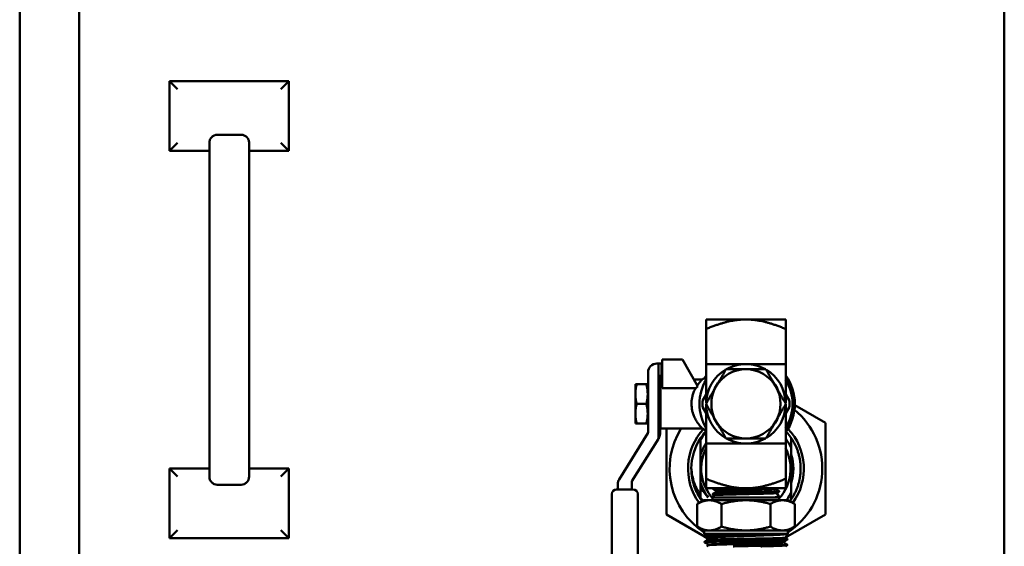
# Model space of a CAD drawing. Header units: inches. Extents: x 1 to 203, y 4 to 128.
# Tile 91 of 127: x 98 to 110, y 92 to 99. Entities that reach past the tile are written whole.
import ezdxf

# ---------------------------------------------------------------- set-up
doc = ezdxf.new("R2010")
doc.units = ezdxf.units.IN
doc.header["$LTSCALE"] = 6
doc.header["$MEASUREMENT"] = 0
doc.layers.add('Visible (ANSI)', color=7, linetype='Continuous', lineweight=50)

msp = doc.modelspace()

# ---------------------------------------------------------------- linework, layer by layer
at = {"layer": 'Visible (ANSI)'}
for p, q in [((98.57, 43.1), (98.57, 115.35)), ((97.82, 43.14), (97.82, 115.311)), ((110.206, 115.288), (110.206, 43.288)), ((99.706, 97.288), (99.706, 98.163)), ((99.706, 98.163), (101.206, 98.163)), ((99.806, 98.063), (99.706, 98.163)), ((101.106, 98.063), (101.206, 98.163)), ((101.206, 98.163), (101.206, 97.288)), ((100.306, 97.489), (100.606, 97.489)), ((99.806, 97.388), (99.706, 97.288)), ((100.206, 97.288), (100.206, 97.388)), ((100.706, 97.288), (100.706, 97.388)), ((101.106, 97.388), (101.206, 97.288)), ((100.206, 97.288), (99.706, 97.288)), ((100.206, 97.288), (100.206, 96.097)), ((101.206, 97.288), (100.706, 97.288)), ((100.706, 96.097), (100.706, 97.288)), ((100.206, 96.097), (100.206, 94.478)), ((100.706, 94.478), (100.706, 96.097)), ((106.456, 95.165), (106.956, 95.165)), ((106.456, 95.046), (106.456, 95.165)), ((106.956, 95.165), (107.456, 95.165)), ((107.456, 95.046), (107.456, 95.165)), ((106.456, 94.603), (106.456, 95.046)), ((107.456, 94.603), (107.456, 95.046)), ((106.156, 94.66), (105.901, 94.66)), ((105.901, 94.66), (105.901, 94.3)), ((106.156, 94.66), (106.351, 94.322)), ((105.835, 94.61), (105.855, 94.61)), ((105.895, 94.61), (105.855, 94.61)), ((105.855, 93.663), (105.855, 94.61)), ((105.901, 94.61), (105.895, 94.61)), ((105.895, 94.46), (105.895, 94.61)), ((100.206, 94.478), (100.206, 93.288)), ((100.706, 93.288), (100.706, 94.478)), ((105.725, 93.741), (105.725, 94.5)), ((105.875, 94.45), (105.875, 93.727)), ((105.88, 93.795), (105.88, 94.41)), ((105.88, 94.41), (105.901, 94.41)), ((105.895, 94.46), (105.885, 94.46)), ((105.901, 94.46), (105.895, 94.46)), ((106.3, 94.41), (106.405, 94.41)), ((105.582, 94.349), (105.565, 94.349)), ((105.565, 94.349), (105.565, 94.226)), ((105.582, 94.349), (105.703, 94.349)), ((105.703, 94.349), (105.72, 94.349)), ((105.72, 94.349), (105.72, 94.226)), ((105.901, 94.3), (106.323, 94.3)), ((105.565, 94.226), (105.565, 93.98)), ((105.72, 94.241), (105.725, 94.249)), ((105.721, 94.242), (105.72, 94.242)), ((105.72, 94.226), (105.72, 93.98)), ((105.877, 94.242), (105.875, 94.242)), ((105.876, 94.239), (105.88, 94.248)), ((106.456, 94.221), (106.409, 94.14)), ((107.503, 94.14), (107.456, 94.221)), ((105.582, 94.103), (105.703, 94.103)), ((106.409, 94.066), (106.456, 93.985)), ((107.456, 93.985), (107.503, 94.066)), ((107.956, 93.865), (107.571, 94.087)), ((105.565, 93.857), (105.565, 93.98)), ((105.72, 93.857), (105.72, 93.98)), ((105.72, 93.964), (105.725, 93.957)), ((105.721, 93.964), (105.72, 93.964)), ((105.877, 93.964), (105.875, 93.964)), ((105.876, 93.966), (105.88, 93.958)), ((105.582, 93.857), (105.565, 93.857)), ((105.582, 93.857), (105.703, 93.857)), ((105.703, 93.857), (105.72, 93.857)), ((105.88, 93.795), (106.405, 93.795)), ((105.956, 93.795), (105.956, 92.71)), ((107.956, 92.71), (107.956, 93.865)), ((105.36, 93.153), (105.723, 93.736)), ((105.855, 93.663), (105.522, 93.129)), ((105.858, 93.669), (105.855, 93.663)), ((106.386, 93.672), (106.386, 93.646)), ((106.386, 93.466), (106.386, 93.646)), ((107.526, 93.672), (107.526, 93.55)), ((106.456, 93.603), (106.456, 93.16)), ((107.456, 93.603), (107.456, 93.16)), ((99.706, 93.288), (100.206, 93.288)), ((99.706, 92.413), (99.706, 93.288)), ((99.806, 93.188), (99.706, 93.288)), ((100.206, 93.187), (100.206, 93.288)), ((100.706, 93.187), (100.706, 93.288)), ((100.706, 93.288), (101.206, 93.288)), ((101.106, 93.188), (101.206, 93.288)), ((101.206, 93.288), (101.206, 92.413)), ((106.456, 93.04), (106.456, 93.16)), ((107.456, 93.04), (107.456, 93.16)), ((100.306, 93.086), (100.606, 93.086)), ((105.328, 93.027), (105.535, 93.027)), ((105.343, 93.027), (105.343, 93.095)), ((105.52, 93.124), (105.52, 93.027)), ((106.386, 93.059), (106.386, 93.109)), ((106.956, 93.04), (106.456, 93.04)), ((106.541, 93.04), (106.541, 93.033)), ((106.956, 93.04), (107.456, 93.04)), ((107.324, 93.033), (107.324, 93.04)), ((105.268, 90.548), (105.268, 92.967)), ((105.595, 92.967), (105.595, 90.548)), ((106.386, 92.903), (106.386, 92.921)), ((106.552, 92.954), (106.536, 92.926)), ((106.536, 92.926), (107.376, 92.926)), ((106.536, 92.926), (106.536, 92.89)), ((106.539, 92.969), (106.538, 92.962)), ((106.552, 92.954), (106.539, 92.961)), ((106.584, 93.008), (106.573, 92.989)), ((107.323, 92.928), (107.375, 92.928)), ((107.344, 92.981), (107.37, 92.936)), ((107.37, 92.937), (107.374, 92.934)), ((107.373, 93.005), (107.373, 92.997)), ((107.375, 92.934), (107.375, 92.928)), ((107.375, 92.928), (107.376, 92.926)), ((107.376, 92.926), (107.376, 92.89)), ((107.526, 92.991), (107.526, 92.903)), ((106.425, 92.89), (106.343, 92.843)), ((106.343, 92.843), (106.343, 92.558)), ((106.496, 92.89), (106.425, 92.89)), ((106.956, 92.89), (106.496, 92.89)), ((106.649, 92.843), (106.649, 92.558)), ((107.416, 92.89), (106.956, 92.89)), ((107.263, 92.843), (107.263, 92.558)), ((107.487, 92.89), (107.416, 92.89)), ((107.487, 92.89), (107.57, 92.843)), ((107.57, 92.843), (107.57, 92.558)), ((105.956, 92.71), (106.433, 92.435)), ((107.452, 92.42), (107.956, 92.71)), ((106.425, 92.51), (106.343, 92.558)), ((107.487, 92.51), (107.57, 92.558)), ((99.806, 92.513), (99.706, 92.413)), ((101.206, 92.413), (99.706, 92.413)), ((101.106, 92.513), (101.206, 92.413)), ((106.496, 92.51), (106.425, 92.51)), ((106.431, 92.469), (106.431, 92.51)), ((106.431, 92.469), (107.481, 92.469)), ((106.445, 92.446), (106.431, 92.469)), ((106.434, 92.431), (106.433, 92.439)), ((106.434, 92.439), (106.445, 92.446)), ((106.463, 92.414), (106.434, 92.431)), ((106.438, 92.432), (106.438, 92.432)), ((106.476, 92.391), (106.463, 92.414)), ((106.496, 92.51), (106.956, 92.51)), ((107.416, 92.51), (106.956, 92.51)), ((107.48, 92.467), (107.373, 92.467)), ((107.487, 92.51), (107.416, 92.51)), ((107.452, 92.418), (107.479, 92.466)), ((107.452, 92.418), (107.477, 92.404)), ((107.478, 92.395), (107.478, 92.403)), ((107.479, 92.466), (107.479, 92.466)), ((107.479, 92.466), (107.479, 92.466)), ((107.48, 92.467), (107.481, 92.469)), ((107.48, 92.467), (107.48, 92.467)), ((107.481, 92.469), (107.481, 92.51)), ((106.436, 92.36), (106.436, 92.367)), ((106.484, 92.323), (106.484, 92.332)), ((106.538, 92.375), (106.538, 92.375)), ((107.414, 92.397), (107.414, 92.397)), ((107.429, 92.358), (107.429, 92.367)), ((107.475, 92.324), (107.476, 92.332))]:
    msp.add_line(p, q, dxfattribs=at)
for centre, radius, start, end in [((105.835, 94.5), 0.11, 90, 180), ((106.956, 94.103), 0.5, 120.4586, 179.5414), ((106.956, 94.103), 0.435, 90, 150), ((106.956, 94.103), 0.5, 90, 119.5414), ((106.956, 94.103), 0.438, 83.451, 96.549), ((106.956, 94.103), 0.5, 60.4586, 90), ((106.956, 94.103), 0.435, 30, 90), ((106.956, 94.103), 0.5, 0.4586, 59.5414), ((105.885, 94.45), 0.01, 90, 180), ((106.956, 94.103), 0.585, 148.657, 211.343), ((106.956, 94.103), 0.615, 144.3909, 148.553), ((106.956, 94.103), 0.615, 324.3909, 35.6091), ((106.956, 94.103), 0.598, 326.7795, 33.2205), ((106.956, 94.103), 0.585, 328.657, 31.343), ((106.956, 94.103), 0.435, 150, 210), ((106.956, 94.103), 0.438, 143.451, 156.549), ((106.956, 94.103), 0.438, 23.451, 36.549), ((106.956, 94.103), 0.435, 330, 30), ((106.956, 94.103), 0.548, 176.1523, 183.8477), ((106.956, 94.103), 0.548, 356.1523, 3.8477), ((106.956, 94.103), 0.5, 180.4586, 239.5414), ((106.956, 94.103), 0.5, 300.4586, 359.5414), ((106.956, 93.288), 0.96, 303.1529, 50.5093), ((106.956, 94.103), 0.438, 203.451, 216.549), ((106.956, 94.103), 0.438, 323.451, 336.549), ((106.956, 93.288), 0.96, 148.086, 236.8471), ((106.956, 93.288), 0.729, 136.9124, 216.1898), ((106.956, 94.103), 0.615, 211.447, 215.6091), ((106.956, 94.103), 0.435, 210, 270), ((106.956, 94.103), 0.435, 270, 330), ((106.956, 93.288), 0.729, 323.8102, 43.4698), ((105.715, 93.741), 0.01, 328.0711, 0), ((105.765, 93.727), 0.11, 328.0711, 0), ((106.956, 93.288), 0.687, 146.0055, 180), ((106.956, 93.288), 0.688, 137.3908, 146.0055), ((106.956, 94.103), 0.5, 240.4586, 270), ((106.956, 94.103), 0.438, 263.451, 276.549), ((106.956, 94.103), 0.5, 270, 299.5414), ((106.956, 93.288), 0.597, 146.8368, 162.6137), ((106.956, 93.288), 0.562, 152.734, 221.6975), ((106.956, 93.288), 0.562, 318.3025, 27.266), ((106.956, 93.288), 0.597, 342.6137, 17.3863), ((105.453, 93.095), 0.11, 148.0711, 180), ((105.328, 92.967), 0.06, 90, 180), ((105.53, 93.124), 0.01, 148.0711, 180), ((105.535, 92.967), 0.06, 0, 90), ((106.956, 93.288), 0.597, 197.3863, 217.4207), ((106.956, 93.288), 0.456, 325.4368, 327.1048), ((106.956, 93.288), 0.96, 242.3593, 242.3594)]:
    msp.add_arc(centre, radius, start, end, dxfattribs=at)
for major_axis, start_param, end_param in [((0, 0.139), 0.177527, 0.253366), ((0, -0.139), 6.029819, 6.105659)]:
    msp.add_ellipse((105.878, 94.103), major_axis=major_axis, ratio=0.101432, start_param=start_param, end_param=end_param, dxfattribs=at)
for points, knots in [([(100.206, 97.388), (100.206, 97.401), (100.209, 97.416), (100.219, 97.439), (100.227, 97.451), (100.244, 97.468), (100.257, 97.477), (100.279, 97.486), (100.294, 97.489), (100.306, 97.489)], [-0.3773519, -0.3773519, -0.3773519, -0.3773519, -0.2824988, -0.2824988, -0.187997, -0.187997, -0.0938595, -0.0938595, 0, 0, 0, 0]), ([(100.606, 97.489), (100.618, 97.489), (100.633, 97.486), (100.656, 97.477), (100.668, 97.468), (100.686, 97.451), (100.694, 97.439), (100.703, 97.416), (100.706, 97.401), (100.706, 97.388)], [-1.5097441, -1.5097441, -1.5097441, -1.5097441, -1.4158845, -1.4158845, -1.3217471, -1.3217471, -1.2272452, -1.2272452, -1.1323921, -1.1323921, -1.1323921, -1.1323921]), ([(106.344, 94.335), (106.352, 94.347), (106.36, 94.358), (106.375, 94.377), (106.382, 94.385), (106.389, 94.394), (106.391, 94.395), (106.396, 94.401), (106.4, 94.405), (106.404, 94.409), (106.405, 94.41), (106.405, 94.41), (106.405, 94.41), (106.405, 94.41)], [0, 0, 0, 0, 0.1556779, 0.1556779, 0.3087572, 0.3087572, 0.3523304, 0.3523304, 0.4684821, 0.4684821, 0.5759062, 0.5759062, 0.5850677, 0.5850677, 0.5850677, 0.5850677]), ([(106.271, 94.103), (106.271, 94.105), (106.271, 94.107), (106.271, 94.125), (106.272, 94.14), (106.276, 94.169), (106.279, 94.182), (106.283, 94.2), (106.284, 94.205), (106.29, 94.226), (106.296, 94.243), (106.308, 94.273), (106.315, 94.287), (106.323, 94.3)], [1.9596019, 1.9596019, 1.9596019, 1.9596019, 1.9777659, 1.9777659, 2.0990956, 2.0990956, 2.2096413, 2.2096413, 2.2512433, 2.2512433, 2.3980834, 2.3980834, 2.5485569, 2.5485569, 2.5485569, 2.5485569]), ([(105.72, 94.128), (105.721, 94.139), (105.721, 94.151), (105.722, 94.178), (105.723, 94.193), (105.725, 94.206)], [2.4160919, 2.4160919, 2.4160919, 2.4160919, 2.4993083, 2.4993083, 2.627315, 2.627315, 2.627315, 2.627315]), ([(105.725, 94.246), (105.724, 94.246), (105.724, 94.245), (105.723, 94.24), (105.722, 94.234), (105.721, 94.228)], [4.25141723, 4.25141723, 4.25141723, 4.25141723, 4.26699751, 4.26699751, 4.34762138, 4.34762138, 4.34762138, 4.34762138]), ([(105.877, 94.228), (105.876, 94.223), (105.876, 94.217), (105.875, 94.209), (105.875, 94.207), (105.875, 94.205)], [1.99489394, 1.99489394, 1.99489394, 1.99489394, 2.0607402, 2.0607402, 2.07970352, 2.07970352, 2.07970352, 2.07970352]), ([(105.88, 94.005), (105.879, 94.016), (105.878, 94.03), (105.877, 94.063), (105.876, 94.084), (105.876, 94.103), (105.876, 94.122), (105.877, 94.142), (105.878, 94.176), (105.879, 94.189), (105.88, 94.201)], [2.0945859, 2.0945859, 2.0945859, 2.0945859, 2.2061308, 2.2061308, 2.3527195, 2.3527195, 2.3527195, 2.4993083, 2.4993083, 2.6108531, 2.6108531, 2.6108531, 2.6108531]), ([(105.88, 94.245), (105.88, 94.244), (105.88, 94.244), (105.879, 94.24), (105.878, 94.234), (105.877, 94.228)], [4.26338998, 4.26338998, 4.26338998, 4.26338998, 4.26699751, 4.26699751, 4.34762138, 4.34762138, 4.34762138, 4.34762138]), ([(105.725, 94), (105.723, 94.012), (105.722, 94.028), (105.721, 94.055), (105.721, 94.066), (105.72, 94.077)], [2.078124, 2.078124, 2.078124, 2.078124, 2.2061308, 2.2061308, 2.2893471, 2.2893471, 2.2893471, 2.2893471]), ([(106.405, 93.795), (106.405, 93.795), (106.404, 93.796), (106.4, 93.8), (106.393, 93.808), (106.383, 93.819), (106.383, 93.819), (106.376, 93.827), (106.369, 93.836), (106.353, 93.857), (106.344, 93.87), (106.326, 93.899), (106.318, 93.914), (106.303, 93.946), (106.296, 93.961), (106.29, 93.982), (106.288, 93.986), (106.283, 94.005), (106.279, 94.021), (106.275, 94.045), (106.274, 94.053), (106.272, 94.075), (106.271, 94.089), (106.271, 94.103)], [0.595417, 0.595417, 0.595417, 0.595417, 0.688827, 0.688827, 0.923804, 0.923804, 0.940802, 0.940802, 1.096738, 1.096738, 1.279916, 1.279916, 1.455922, 1.455922, 1.612169, 1.612169, 1.647234, 1.647234, 1.784031, 1.784031, 1.848946, 1.848946, 1.959602, 1.959602, 1.959602, 1.959602]), ([(105.72, 93.982), (105.721, 93.974), (105.723, 93.967), (105.724, 93.961), (105.724, 93.96), (105.725, 93.959)], [2.6932431, 2.6932431, 2.6932431, 2.6932431, 2.7911848, 2.7911848, 2.8067651, 2.8067651, 2.8067651, 2.8067651]), ([(105.875, 94), (105.875, 93.998), (105.875, 93.997), (105.876, 93.981), (105.878, 93.969), (105.88, 93.961), (105.88, 93.961), (105.88, 93.961)], [2.6257514, 2.6257514, 2.6257514, 2.6257514, 2.6447147, 2.6447147, 2.7911848, 2.7911848, 2.7947924, 2.7947924, 2.7947924, 2.7947924]), ([(106.452, 93.751), (106.442, 93.738), (106.433, 93.726), (106.41, 93.691), (106.398, 93.669), (106.386, 93.646)], [-0.3153962, -0.3153962, -0.3153962, -0.3153962, -0.1951558, -0.1951558, -0.000001, -0.000001, -0.000001, -0.000001]), ([(106.269, 93.288), (106.271, 93.257), (106.275, 93.227), (106.287, 93.168), (106.295, 93.139), (106.328, 93.043), (106.359, 92.989), (106.386, 92.949)], [-0.672518, -0.672518, -0.672518, -0.672518, -0.5180537, -0.5180537, -0.3669194, -0.3669194, -0.000001, -0.000001, -0.000001, -0.000001]), ([(100.306, 93.086), (100.294, 93.086), (100.279, 93.089), (100.257, 93.099), (100.244, 93.107), (100.227, 93.125), (100.219, 93.137), (100.209, 93.16), (100.206, 93.175), (100.206, 93.187)], [-1.5097441, -1.5097441, -1.5097441, -1.5097441, -1.4158845, -1.4158845, -1.3217471, -1.3217471, -1.2272452, -1.2272452, -1.1323921, -1.1323921, -1.1323921, -1.1323921]), ([(100.706, 93.187), (100.706, 93.175), (100.703, 93.16), (100.694, 93.137), (100.686, 93.125), (100.668, 93.107), (100.656, 93.099), (100.633, 93.089), (100.618, 93.086), (100.606, 93.086)], [-0.3773519, -0.3773519, -0.3773519, -0.3773519, -0.2824988, -0.2824988, -0.187997, -0.187997, -0.0938595, -0.0938595, 0, 0, 0, 0]), ([(106.386, 93.059), (106.399, 93.035), (106.413, 93.011), (106.446, 92.966), (106.463, 92.945), (106.482, 92.925)], [-0.416212, -0.416212, -0.416212, -0.416212, -0.2116017, -0.2116017, 0, 0, 0, 0]), ([(106.541, 93.033), (106.541, 93.033), (106.541, 93.033), (106.54, 93.033), (106.541, 93.034), (106.543, 93.035), (106.546, 93.035), (106.552, 93.036), (106.558, 93.036), (106.568, 93.037), (106.572, 93.038), (106.583, 93.038), (106.59, 93.039), (106.604, 93.039), (106.611, 93.04), (106.62, 93.04)], [9.7539759, 9.7539759, 9.7539759, 9.7539759, 9.7599985, 9.7599985, 9.8957308, 9.8957308, 10.0104638, 10.0104638, 10.1611097, 10.1611097, 10.2510155, 10.2510155, 10.3607118, 10.3607118, 10.4656645, 10.4656645, 10.4656645, 10.4656645]), ([(106.679, 93.015), (106.693, 93.015), (106.707, 93.016), (106.767, 93.018), (106.82, 93.02), (106.931, 93.023), (106.99, 93.025), (107.1, 93.029), (107.152, 93.03), (107.239, 93.034), (107.273, 93.036), (107.307, 93.038), (107.315, 93.039), (107.32, 93.04)], [0.29808135, 0.29808135, 0.29808135, 0.29808135, 0.30057566, 0.30057566, 0.30764055, 0.30764055, 0.31470544, 0.31470544, 0.32177033, 0.32177033, 0.32883523, 0.32883523, 0.33253589, 0.33253589, 0.33253589, 0.33253589]), ([(106.95, 93.015), (106.982, 93.016), (107.014, 93.017), (107.1, 93.02), (107.152, 93.022), (107.239, 93.025), (107.273, 93.027), (107.314, 93.03), (107.324, 93.032), (107.324, 93.033)], [0.31073962, 0.31073962, 0.31073962, 0.31073962, 0.31470544, 0.31470544, 0.32177033, 0.32177033, 0.32883523, 0.32883523, 0.33492435, 0.33492435, 0.33492435, 0.33492435]), ([(106.539, 92.961), (106.539, 92.961), (106.539, 92.961), (106.538, 92.962), (106.539, 92.963), (106.544, 92.963), (106.545, 92.964), (106.548, 92.964), (106.549, 92.964), (106.555, 92.965), (106.559, 92.965), (106.568, 92.966), (106.573, 92.966), (106.588, 92.967), (106.6, 92.968), (106.62, 92.969), (106.626, 92.969), (106.639, 92.97), (106.648, 92.97), (106.666, 92.971), (106.675, 92.971), (106.689, 92.972), (106.693, 92.972), (106.716, 92.973), (106.735, 92.973), (106.764, 92.974), (106.773, 92.974), (106.798, 92.975), (106.815, 92.976), (106.846, 92.977), (106.861, 92.977), (106.895, 92.978), (106.915, 92.978), (106.947, 92.979), (106.958, 92.98), (106.984, 92.98), (106.999, 92.981), (107.03, 92.982), (107.046, 92.982), (107.085, 92.983), (107.107, 92.984), (107.138, 92.985), (107.147, 92.985), (107.171, 92.986), (107.186, 92.986), (107.212, 92.987), (107.224, 92.987), (107.249, 92.988), (107.263, 92.989), (107.281, 92.99), (107.286, 92.99), (107.295, 92.99), (107.299, 92.991), (107.312, 92.991), (107.32, 92.992), (107.333, 92.992), (107.339, 92.993), (107.352, 92.994), (107.358, 92.994), (107.365, 92.995), (107.367, 92.995), (107.37, 92.996), (107.372, 92.997), (107.373, 92.997), (107.373, 92.997), (107.373, 92.997)], [3.099362, 3.099362, 3.099362, 3.099362, 3.122692, 3.122692, 3.301944, 3.301944, 3.356744, 3.356744, 3.412598, 3.412598, 3.527293, 3.527293, 3.611703, 3.611703, 3.801511, 3.801511, 3.871956, 3.871956, 3.969356, 3.969356, 4.066309, 4.066309, 4.109017, 4.109017, 4.282783, 4.282783, 4.361494, 4.361494, 4.498017, 4.498017, 4.610888, 4.610888, 4.764902, 4.764902, 4.851965, 4.851965, 4.962079, 4.962079, 5.092046, 5.092046, 5.269182, 5.269182, 5.345902, 5.345902, 5.480004, 5.480004, 5.593989, 5.593989, 5.741686, 5.741686, 5.806577, 5.806577, 5.860691, 5.860691, 5.977962, 5.977962, 6.087935, 6.087935, 6.243099, 6.243099, 6.327309, 6.327309, 6.435556, 6.435556, 6.482148, 6.482148, 6.482148, 6.482148]), ([(107.372, 93.006), (107.373, 93.005), (107.373, 93.005), (107.37, 93.004), (107.368, 93.003), (107.365, 93.003), (107.364, 93.003), (107.36, 93.002), (107.357, 93.002), (107.349, 93.001), (107.345, 93.001), (107.337, 93), (107.333, 93), (107.318, 92.999), (107.305, 92.999), (107.281, 92.997), (107.27, 92.997), (107.249, 92.996), (107.238, 92.996), (107.22, 92.995), (107.213, 92.995), (107.186, 92.994), (107.166, 92.993), (107.13, 92.992), (107.115, 92.992), (107.085, 92.991), (107.071, 92.99), (107.048, 92.99), (107.038, 92.99), (107.006, 92.989), (106.983, 92.988), (106.942, 92.987), (106.924, 92.986), (106.893, 92.986), (106.88, 92.985), (106.858, 92.985), (106.849, 92.984), (106.818, 92.983), (106.795, 92.983), (106.76, 92.982), (106.747, 92.981), (106.72, 92.98), (106.706, 92.98), (106.684, 92.979), (106.676, 92.979), (106.653, 92.978), (106.638, 92.977), (106.616, 92.976), (106.607, 92.976), (106.591, 92.975), (106.583, 92.975), (106.572, 92.974), (106.568, 92.974), (106.557, 92.973), (106.55, 92.972), (106.543, 92.971), (106.541, 92.971), (106.539, 92.97), (106.539, 92.97), (106.539, 92.969)], [34.321621, 34.321621, 34.321621, 34.321621, 34.458782, 34.458782, 34.559255, 34.559255, 34.600608, 34.600608, 34.69763, 34.69763, 34.791459, 34.791459, 34.86109, 34.86109, 35.046089, 35.046089, 35.173668, 35.173668, 35.283979, 35.283979, 35.357028, 35.357028, 35.535256, 35.535256, 35.664821, 35.664821, 35.775591, 35.775591, 35.848939, 35.848939, 36.026662, 36.026662, 36.16172, 36.16172, 36.2649, 36.2649, 36.33185, 36.33185, 36.514206, 36.514206, 36.628153, 36.628153, 36.761138, 36.761138, 36.842737, 36.842737, 37.006639, 37.006639, 37.121669, 37.121669, 37.251484, 37.251484, 37.325571, 37.325571, 37.502099, 37.502099, 37.63, 37.63, 37.701007, 37.701007, 37.701007, 37.701007]), ([(107.344, 92.981), (107.344, 92.98), (107.343, 92.98), (107.335, 92.979), (107.32, 92.978), (107.274, 92.975), (107.243, 92.974), (107.184, 92.973), (107.162, 92.972), (107.117, 92.971), (107.094, 92.97), (107.044, 92.969), (107.017, 92.969), (106.942, 92.967), (106.893, 92.966), (106.821, 92.964), (106.797, 92.964), (106.752, 92.963), (106.73, 92.962), (106.688, 92.961), (106.669, 92.96), (106.618, 92.959), (106.592, 92.958), (106.561, 92.956), (106.553, 92.955), (106.552, 92.954)], [-6.234812, -6.234812, -6.234812, -6.234812, -6.148576, -6.148576, -5.785076, -5.785076, -5.408052, -5.408052, -5.204765, -5.204765, -5.013506, -5.013506, -4.808635, -4.808635, -4.436173, -4.436173, -4.241416, -4.241416, -4.047489, -4.047489, -3.841769, -3.841769, -3.459044, -3.459044, -3.118327, -3.118327, -3.118327, -3.118327]), ([(106.574, 92.99), (106.575, 92.991), (106.579, 92.992), (106.592, 92.994), (106.601, 92.995), (106.623, 92.997), (106.636, 92.999), (106.666, 93.001), (106.682, 93.002), (106.734, 93.005), (106.774, 93.007), (106.838, 93.01), (106.859, 93.011), (106.903, 93.013), (106.926, 93.014), (106.95, 93.015)], [-1.446602, -1.446602, -1.446602, -1.446602, -1.25602, -1.25602, -1.069252, -1.069252, -0.874524, -0.874524, -0.695221, -0.695221, -0.344023, -0.344023, -0.177671, -0.177671, 0, 0, 0, 0]), ([(106.679, 93.015), (106.657, 93.014), (106.637, 93.013), (106.608, 93.011), (106.597, 93.011), (106.586, 93.009), (106.584, 93.009), (106.584, 93.008)], [-9.9946397, -9.9946397, -9.9946397, -9.9946397, -9.7370975, -9.7370975, -9.4899566, -9.4899566, -9.3178181, -9.3178181, -9.3178181, -9.3178181]), ([(106.95, 93.015), (106.923, 93.015), (106.897, 93.015), (106.847, 93.015), (106.824, 93.015), (106.777, 93.015), (106.755, 93.015), (106.714, 93.015), (106.696, 93.015), (106.679, 93.015)], [-0.7745253, -0.7745253, -0.7745253, -0.7745253, -0.5742705, -0.5742705, -0.3871778, -0.3871778, -0.1885304, -0.1885304, 0, 0, 0, 0]), ([(107.323, 92.928), (107.341, 92.93), (107.355, 92.931), (107.368, 92.934), (107.371, 92.935), (107.37, 92.936)], [-6.6398641, -6.6398641, -6.6398641, -6.6398641, -6.1917414, -6.1917414, -5.856082, -5.856082, -5.856082, -5.856082]), ([(107.374, 92.934), (107.375, 92.934), (107.375, 92.934), (107.375, 92.933), (107.374, 92.933), (107.37, 92.932), (107.369, 92.932), (107.363, 92.931), (107.357, 92.93), (107.345, 92.929), (107.342, 92.929), (107.334, 92.929), (107.329, 92.928), (107.323, 92.928)], [40.9904795, 40.9904795, 40.9904795, 40.9904795, 41.03835, 41.03835, 41.1840596, 41.1840596, 41.233618, 41.233618, 41.4228182, 41.4228182, 41.4846259, 41.4846259, 41.576107, 41.576107, 41.576107, 41.576107]), ([(107.526, 92.991), (107.51, 92.958), (107.491, 92.926), (107.468, 92.894), (107.467, 92.892), (107.465, 92.89)], [-3.5000985, -3.5000985, -3.5000985, -3.5000985, -3.2221588, -3.2221588, -3.2036063, -3.2036063, -3.2036063, -3.2036063]), ([(107.373, 92.467), (107.364, 92.467), (107.355, 92.466), (107.345, 92.466), (107.335, 92.466), (107.325, 92.466), (107.314, 92.465), (107.293, 92.465), (107.27, 92.464), (107.246, 92.463), (107.234, 92.463), (107.221, 92.463), (107.209, 92.462), (107.196, 92.462), (107.182, 92.462), (107.169, 92.461), (107.142, 92.461), (107.115, 92.46), (107.087, 92.46), (107.072, 92.459), (107.058, 92.459), (107.044, 92.459), (107.029, 92.458), (107.015, 92.458), (107, 92.458), (106.971, 92.457), (106.942, 92.456), (106.913, 92.456), (106.898, 92.455), (106.884, 92.455), (106.869, 92.455), (106.855, 92.454), (106.841, 92.454), (106.826, 92.454), (106.798, 92.453), (106.77, 92.453), (106.744, 92.452), (106.717, 92.451), (106.692, 92.451), (106.667, 92.45), (106.643, 92.449), (106.62, 92.449), (106.599, 92.448), (106.577, 92.447), (106.558, 92.447), (106.54, 92.446), (106.522, 92.446), (106.506, 92.445), (106.493, 92.444), (106.48, 92.444), (106.468, 92.443), (106.459, 92.442), (106.45, 92.442), (106.443, 92.441), (106.439, 92.44), (106.437, 92.44), (106.435, 92.44), (106.434, 92.44), (106.434, 92.439), (106.433, 92.439), (106.433, 92.439)], [0, 0, 0, 0, 0.00195313, 0.00195313, 0.00195313, 0.00390625, 0.00390625, 0.00390625, 0.0078125, 0.0078125, 0.0078125, 0.00976563, 0.00976563, 0.00976563, 0.01171875, 0.01171875, 0.01171875, 0.015625, 0.015625, 0.015625, 0.01757813, 0.01757813, 0.01757813, 0.01953125, 0.01953125, 0.01953125, 0.0234375, 0.0234375, 0.0234375, 0.02539063, 0.02539063, 0.02539063, 0.02734375, 0.02734375, 0.02734375, 0.03125, 0.03125, 0.03125, 0.03515625, 0.03515625, 0.03515625, 0.0390625, 0.0390625, 0.0390625, 0.04296875, 0.04296875, 0.04296875, 0.046875, 0.046875, 0.046875, 0.05078125, 0.05078125, 0.05078125, 0.0546875, 0.0546875, 0.0546875, 0.05664063, 0.05664063, 0.05664063, 0.05812558, 0.05812558, 0.05812558, 0.05812558]), ([(106.434, 92.431), (106.434, 92.431), (106.434, 92.431), (106.434, 92.431), (106.433, 92.431), (106.434, 92.432), (106.435, 92.432), (106.436, 92.432), (106.438, 92.433), (106.44, 92.433), (106.444, 92.433), (106.451, 92.434), (106.461, 92.435), (106.465, 92.435), (106.471, 92.435), (106.476, 92.436), (106.482, 92.436), (106.489, 92.436), (106.495, 92.437), (106.509, 92.437), (106.525, 92.438), (106.543, 92.439), (106.552, 92.439), (106.562, 92.439), (106.571, 92.44), (106.581, 92.44), (106.592, 92.44), (106.602, 92.44), (106.613, 92.441), (106.624, 92.441), (106.636, 92.441), (106.647, 92.442), (106.659, 92.442), (106.672, 92.442), (106.696, 92.443), (106.722, 92.444), (106.749, 92.444), (106.762, 92.445), (106.776, 92.445), (106.79, 92.445), (106.803, 92.446), (106.817, 92.446), (106.832, 92.446), (106.86, 92.447), (106.889, 92.447), (106.918, 92.448), (106.947, 92.449), (106.976, 92.449), (107.006, 92.45), (107.035, 92.451), (107.064, 92.451), (107.092, 92.452), (107.12, 92.453), (107.147, 92.453), (107.174, 92.454), (107.201, 92.454), (107.226, 92.455), (107.25, 92.456), (107.274, 92.456), (107.297, 92.457), (107.318, 92.458), (107.34, 92.458), (107.359, 92.459), (107.376, 92.46), (107.394, 92.46), (107.409, 92.461), (107.422, 92.461), (107.436, 92.462), (107.447, 92.463), (107.456, 92.463), (107.464, 92.464), (107.471, 92.465), (107.475, 92.465), (107.478, 92.466), (107.48, 92.466), (107.48, 92.467)], [0.92520885, 0.92520885, 0.92520885, 0.92520885, 0.92578125, 0.92578125, 0.92578125, 0.92773438, 0.92773438, 0.92773438, 0.9296875, 0.9296875, 0.9296875, 0.93359375, 0.93359375, 0.93359375, 0.93554688, 0.93554688, 0.93554688, 0.9375, 0.9375, 0.9375, 0.94140625, 0.94140625, 0.94140625, 0.94335938, 0.94335938, 0.94335938, 0.9453125, 0.9453125, 0.9453125, 0.94726563, 0.94726563, 0.94726563, 0.94921875, 0.94921875, 0.94921875, 0.953125, 0.953125, 0.953125, 0.95507813, 0.95507813, 0.95507813, 0.95703125, 0.95703125, 0.95703125, 0.9609375, 0.9609375, 0.9609375, 0.96484375, 0.96484375, 0.96484375, 0.96875, 0.96875, 0.96875, 0.97265625, 0.97265625, 0.97265625, 0.9765625, 0.9765625, 0.9765625, 0.98046875, 0.98046875, 0.98046875, 0.984375, 0.984375, 0.984375, 0.98828125, 0.98828125, 0.98828125, 0.9921875, 0.9921875, 0.9921875, 0.99609375, 0.99609375, 0.99609375, 0.99929041, 0.99929041, 0.99929041, 0.99929041]), ([(107.477, 92.404), (107.478, 92.403), (107.478, 92.403), (107.477, 92.402), (107.476, 92.402), (107.474, 92.402), (107.472, 92.401), (107.47, 92.401), (107.467, 92.401), (107.463, 92.4), (107.457, 92.4), (107.447, 92.399), (107.436, 92.399), (107.43, 92.398), (107.424, 92.398), (107.417, 92.398), (107.41, 92.397), (107.403, 92.397), (107.395, 92.397), (107.379, 92.396), (107.361, 92.395), (107.342, 92.395), (107.332, 92.394), (107.322, 92.394), (107.311, 92.394), (107.3, 92.393), (107.289, 92.393), (107.278, 92.393), (107.254, 92.392), (107.23, 92.392), (107.204, 92.391), (107.192, 92.391), (107.179, 92.39), (107.165, 92.39), (107.152, 92.39), (107.138, 92.389), (107.124, 92.389), (107.096, 92.388), (107.068, 92.388), (107.039, 92.387), (107.025, 92.387), (107.011, 92.386), (106.996, 92.386), (106.981, 92.386), (106.967, 92.385), (106.952, 92.385), (106.923, 92.385), (106.894, 92.384), (106.865, 92.383), (106.851, 92.383), (106.836, 92.383), (106.822, 92.382), (106.808, 92.382), (106.794, 92.382), (106.78, 92.381), (106.753, 92.381), (106.726, 92.38), (106.701, 92.379), (106.688, 92.379), (106.676, 92.379), (106.664, 92.378), (106.652, 92.378), (106.64, 92.378), (106.628, 92.377), (106.606, 92.377), (106.585, 92.376), (106.565, 92.376), (106.556, 92.375), (106.547, 92.375), (106.538, 92.375), (106.529, 92.374), (106.521, 92.374), (106.513, 92.374), (106.498, 92.373), (106.485, 92.372), (106.474, 92.372), (106.468, 92.371), (106.463, 92.371), (106.459, 92.371), (106.455, 92.37), (106.451, 92.37), (106.448, 92.37), (106.441, 92.369), (106.438, 92.369), (106.436, 92.368), (106.436, 92.368), (106.436, 92.368), (106.436, 92.367)], [0.13039277, 0.13039277, 0.13039277, 0.13039277, 0.1328125, 0.1328125, 0.1328125, 0.13476563, 0.13476563, 0.13476563, 0.13671875, 0.13671875, 0.13671875, 0.140625, 0.140625, 0.140625, 0.14257813, 0.14257813, 0.14257813, 0.14453125, 0.14453125, 0.14453125, 0.1484375, 0.1484375, 0.1484375, 0.15039063, 0.15039063, 0.15039063, 0.15234375, 0.15234375, 0.15234375, 0.15625, 0.15625, 0.15625, 0.15820313, 0.15820313, 0.15820313, 0.16015625, 0.16015625, 0.16015625, 0.1640625, 0.1640625, 0.1640625, 0.16601563, 0.16601563, 0.16601563, 0.16796875, 0.16796875, 0.16796875, 0.171875, 0.171875, 0.171875, 0.17382813, 0.17382813, 0.17382813, 0.17578125, 0.17578125, 0.17578125, 0.1796875, 0.1796875, 0.1796875, 0.18164063, 0.18164063, 0.18164063, 0.18359375, 0.18359375, 0.18359375, 0.1875, 0.1875, 0.1875, 0.18945313, 0.18945313, 0.18945313, 0.19140625, 0.19140625, 0.19140625, 0.1953125, 0.1953125, 0.1953125, 0.19726563, 0.19726563, 0.19726563, 0.19921875, 0.19921875, 0.19921875, 0.203125, 0.203125, 0.203125, 0.20427206, 0.20427206, 0.20427206, 0.20427206]), ([(107.373, 92.467), (107.356, 92.467), (107.336, 92.466), (107.292, 92.465), (107.266, 92.465), (107.189, 92.463), (107.133, 92.462), (107.042, 92.461), (107.008, 92.46), (106.912, 92.458), (106.851, 92.457), (106.759, 92.456), (106.726, 92.455), (106.643, 92.453), (106.597, 92.453), (106.518, 92.45), (106.487, 92.449), (106.457, 92.448), (106.451, 92.447), (106.446, 92.446), (106.446, 92.446), (106.445, 92.446)], [-12.676202, -12.676202, -12.676202, -12.676202, -12.457135, -12.457135, -12.211542, -12.211542, -11.757666, -11.757666, -11.494521, -11.494521, -11.024634, -11.024634, -10.750649, -10.750649, -10.288064, -10.288064, -9.788025, -9.788025, -9.529665, -9.529665, -9.439152, -9.439152, -9.439152, -9.439152]), ([(106.463, 92.414), (106.463, 92.414), (106.463, 92.415), (106.464, 92.416), (106.468, 92.417), (106.49, 92.42), (106.517, 92.422), (106.573, 92.426), (106.594, 92.427), (106.667, 92.43), (106.725, 92.432), (106.847, 92.437), (106.913, 92.439), (107.013, 92.442), (107.045, 92.443), (107.147, 92.447), (107.209, 92.449), (107.288, 92.452), (107.312, 92.453), (107.359, 92.455), (107.38, 92.456), (107.424, 92.459), (107.444, 92.461), (107.47, 92.463), (107.477, 92.465), (107.479, 92.466)], [-3.618539, -3.618539, -3.618539, -3.618539, -3.570892, -3.570892, -3.388448, -3.388448, -3.004776, -3.004776, -2.823375, -2.823375, -2.410947, -2.410947, -1.965518, -1.965518, -1.753396, -1.753396, -1.27225, -1.27225, -1.025608, -1.025608, -0.763998, -0.763998, -0.398249, -0.398249, -0.089487, -0.089487, -0.089487, -0.089487]), ([(107.452, 92.418), (107.451, 92.418), (107.449, 92.417), (107.434, 92.416), (107.413, 92.415), (107.351, 92.413), (107.307, 92.411), (107.202, 92.409), (107.143, 92.408), (107.05, 92.406), (107.02, 92.406), (106.925, 92.404), (106.86, 92.403), (106.77, 92.401), (106.742, 92.401), (106.688, 92.4), (106.663, 92.399), (106.617, 92.398), (106.597, 92.397), (106.539, 92.396), (106.51, 92.394), (106.485, 92.393), (106.48, 92.392), (106.477, 92.392), (106.477, 92.391), (106.477, 92.391)], [-5.366935, -5.366935, -5.366935, -5.366935, -5.156931, -5.156931, -4.713347, -4.713347, -4.217089, -4.217089, -3.720595, -3.720595, -3.486554, -3.486554, -2.991879, -2.991879, -2.756014, -2.756014, -2.517747, -2.517747, -2.289237, -2.289237, -1.798001, -1.798001, -1.567523, -1.567523, -1.512254, -1.512254, -1.512254, -1.512254]), ([(106.436, 92.359), (106.436, 92.359), (106.436, 92.359), (106.436, 92.359), (106.436, 92.36), (106.436, 92.36), (106.437, 92.36), (106.438, 92.361), (106.442, 92.362), (106.449, 92.362), (106.452, 92.363), (106.456, 92.363), (106.46, 92.363), (106.465, 92.363), (106.47, 92.364), (106.475, 92.364), (106.486, 92.365), (106.5, 92.365), (106.515, 92.366), (106.523, 92.366), (106.531, 92.367), (106.54, 92.367), (106.549, 92.367), (106.558, 92.368), (106.568, 92.368), (106.587, 92.369), (106.608, 92.369), (106.631, 92.37), (106.643, 92.37), (106.655, 92.37), (106.667, 92.371), (106.679, 92.371), (106.692, 92.371), (106.704, 92.372), (106.73, 92.372), (106.756, 92.373), (106.784, 92.374), (106.798, 92.374), (106.812, 92.374), (106.826, 92.375), (106.84, 92.375), (106.855, 92.375), (106.869, 92.376), (106.898, 92.376), (106.926, 92.377), (106.956, 92.377), (106.97, 92.378), (106.985, 92.378), (107, 92.378), (107.014, 92.379), (107.029, 92.379), (107.043, 92.379), (107.072, 92.38), (107.1, 92.381), (107.128, 92.381), (107.142, 92.382), (107.155, 92.382), (107.169, 92.382), (107.182, 92.383), (107.195, 92.383), (107.208, 92.383), (107.233, 92.384), (107.258, 92.385), (107.281, 92.385), (107.292, 92.385), (107.303, 92.386), (107.314, 92.386), (107.324, 92.386), (107.335, 92.387), (107.344, 92.387), (107.364, 92.388), (107.381, 92.388), (107.397, 92.389), (107.405, 92.389), (107.412, 92.39), (107.419, 92.39), (107.426, 92.39), (107.432, 92.391), (107.437, 92.391), (107.449, 92.391), (107.458, 92.392), (107.464, 92.393), (107.467, 92.393), (107.47, 92.393), (107.472, 92.394), (107.474, 92.394), (107.476, 92.394), (107.477, 92.395), (107.477, 92.395), (107.478, 92.395), (107.478, 92.395)], [0.77906848, 0.77906848, 0.77906848, 0.77906848, 0.77929687, 0.77929687, 0.77929687, 0.78125, 0.78125, 0.78125, 0.78515625, 0.78515625, 0.78515625, 0.78710937, 0.78710937, 0.78710937, 0.7890625, 0.7890625, 0.7890625, 0.79296875, 0.79296875, 0.79296875, 0.79492187, 0.79492187, 0.79492187, 0.796875, 0.796875, 0.796875, 0.80078125, 0.80078125, 0.80078125, 0.80273437, 0.80273437, 0.80273437, 0.8046875, 0.8046875, 0.8046875, 0.80859375, 0.80859375, 0.80859375, 0.81054687, 0.81054687, 0.81054687, 0.8125, 0.8125, 0.8125, 0.81640625, 0.81640625, 0.81640625, 0.81835937, 0.81835937, 0.81835937, 0.8203125, 0.8203125, 0.8203125, 0.82421875, 0.82421875, 0.82421875, 0.82617187, 0.82617187, 0.82617187, 0.828125, 0.828125, 0.828125, 0.83203125, 0.83203125, 0.83203125, 0.83398437, 0.83398437, 0.83398437, 0.8359375, 0.8359375, 0.8359375, 0.83984375, 0.83984375, 0.83984375, 0.84179687, 0.84179687, 0.84179687, 0.84375, 0.84375, 0.84375, 0.84765625, 0.84765625, 0.84765625, 0.84960937, 0.84960937, 0.84960937, 0.8515625, 0.8515625, 0.8515625, 0.85291997, 0.85291997, 0.85291997, 0.85291997]), ([(107.429, 92.367), (107.427, 92.366), (107.423, 92.365), (107.398, 92.363), (107.36, 92.361), (107.255, 92.357), (107.187, 92.355), (107.039, 92.351), (106.959, 92.35), (106.804, 92.346), (106.729, 92.344), (106.605, 92.34), (106.556, 92.338), (106.498, 92.335), (106.484, 92.333), (106.484, 92.332)], [0.3144921, 0.3144921, 0.3144921, 0.3144921, 0.31726457, 0.31726457, 0.3243764, 0.3243764, 0.33148823, 0.33148823, 0.33860006, 0.33860006, 0.34571188, 0.34571188, 0.35282371, 0.35282371, 0.35874713, 0.35874713, 0.35874713, 0.35874713]), ([(107.429, 92.358), (107.429, 92.358), (107.425, 92.357), (107.398, 92.354), (107.36, 92.352), (107.255, 92.348), (107.187, 92.346), (107.039, 92.343), (106.959, 92.341), (106.804, 92.337), (106.729, 92.335), (106.605, 92.331), (106.556, 92.329), (106.5, 92.326), (106.487, 92.325), (106.485, 92.323)], [0.31389255, 0.31389255, 0.31389255, 0.31389255, 0.31726457, 0.31726457, 0.3243764, 0.3243764, 0.33148823, 0.33148823, 0.33860006, 0.33860006, 0.34571188, 0.34571188, 0.35282371, 0.35282371, 0.35815212, 0.35815212, 0.35815212, 0.35815212]), ([(107.475, 92.332), (107.476, 92.332), (107.476, 92.332), (107.476, 92.332), (107.475, 92.331), (107.472, 92.33), (107.467, 92.33), (107.462, 92.329), (107.454, 92.328), (107.444, 92.328), (107.434, 92.327), (107.422, 92.326), (107.408, 92.326), (107.393, 92.325), (107.377, 92.325), (107.358, 92.324), (107.34, 92.323), (107.319, 92.323), (107.297, 92.322), (107.275, 92.321), (107.252, 92.321), (107.227, 92.32), (107.201, 92.319), (107.175, 92.319), (107.148, 92.318), (107.121, 92.318), (107.093, 92.317), (107.065, 92.316), (107.036, 92.316), (107.007, 92.315), (106.978, 92.314), (106.949, 92.314), (106.92, 92.313), (106.89, 92.312), (106.861, 92.312), (106.833, 92.311), (106.805, 92.31), (106.802, 92.31), (106.8, 92.31), (106.797, 92.31)], [0.27621174, 0.27621174, 0.27621174, 0.27621174, 0.27734375, 0.27734375, 0.27734375, 0.28125, 0.28125, 0.28125, 0.28515625, 0.28515625, 0.28515625, 0.2890625, 0.2890625, 0.2890625, 0.29296875, 0.29296875, 0.29296875, 0.296875, 0.296875, 0.296875, 0.30078125, 0.30078125, 0.30078125, 0.3046875, 0.3046875, 0.3046875, 0.30859375, 0.30859375, 0.30859375, 0.3125, 0.3125, 0.3125, 0.31640625, 0.31640625, 0.31640625, 0.3203125, 0.3203125, 0.3203125, 0.32066652, 0.32066652, 0.32066652, 0.32066652]), ([(107.142, 92.31), (107.145, 92.31), (107.148, 92.31), (107.151, 92.31), (107.178, 92.311), (107.204, 92.312), (107.229, 92.312), (107.241, 92.313), (107.253, 92.313), (107.265, 92.313), (107.277, 92.314), (107.288, 92.314), (107.299, 92.314), (107.321, 92.315), (107.341, 92.316), (107.36, 92.316), (107.369, 92.317), (107.378, 92.317), (107.386, 92.317), (107.394, 92.317), (107.402, 92.318), (107.409, 92.318), (107.423, 92.319), (107.435, 92.319), (107.445, 92.32), (107.45, 92.32), (107.454, 92.321), (107.458, 92.321), (107.462, 92.321), (107.465, 92.322), (107.467, 92.322), (107.473, 92.323), (107.475, 92.323), (107.475, 92.324), (107.475, 92.324), (107.475, 92.324), (107.475, 92.324)], [0.67926531, 0.67926531, 0.67926531, 0.67926531, 0.6796875, 0.6796875, 0.6796875, 0.68359375, 0.68359375, 0.68359375, 0.68554687, 0.68554687, 0.68554687, 0.6875, 0.6875, 0.6875, 0.69140625, 0.69140625, 0.69140625, 0.69335937, 0.69335937, 0.69335937, 0.6953125, 0.6953125, 0.6953125, 0.69921875, 0.69921875, 0.69921875, 0.70117187, 0.70117187, 0.70117187, 0.703125, 0.703125, 0.703125, 0.70703125, 0.70703125, 0.70703125, 0.70714714, 0.70714714, 0.70714714, 0.70714714])]:
    msp.add_open_spline(points, degree=3, knots=knots, dxfattribs=at)
for points, weights in [([(106.456, 95.046), (106.749, 95.165), (106.956, 95.165)], [1.6920371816, 2.04246955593, 2.04246955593]), ([(106.956, 95.165), (107.163, 95.165), (107.456, 95.046)], [2.04246955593, 2.04246955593, 1.6920371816]), ([(106.456, 94.107), (106.456, 94.312), (106.456, 94.603)], [4.74872392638, 4.74098096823, 3.93403385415]), ([(106.456, 94.603), (106.749, 94.603), (106.956, 94.603)], [1.6920371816, 2.04246955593, 2.04246955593]), ([(106.579, 94.32), (106.638, 94.421), (106.705, 94.538)], [1.72435530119, 1.72435530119, 1.60055216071]), ([(106.956, 94.538), (106.84, 94.538), (106.705, 94.538)], [1.72435530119, 1.72435530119, 1.60055216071]), ([(106.956, 94.603), (107.163, 94.603), (107.456, 94.603)], [2.04246955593, 2.04246955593, 1.6920371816]), ([(107.207, 94.538), (107.073, 94.538), (106.956, 94.538)], [1.60055216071, 1.72435530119, 1.72435530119]), ([(107.207, 94.538), (107.275, 94.421), (107.333, 94.32)], [1.60055216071, 1.72435530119, 1.72435530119]), ([(107.456, 94.107), (107.456, 94.312), (107.456, 94.603)], [4.74872392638, 4.74098096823, 3.93403385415]), ([(105.582, 94.349), (105.565, 94.283), (105.565, 94.226)], [1.71768453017, 1.85054789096, 1.85054789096]), ([(105.72, 94.226), (105.72, 94.283), (105.703, 94.349)], [1.85054789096, 1.85054789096, 1.71768453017]), ([(106.454, 94.103), (106.521, 94.219), (106.579, 94.32)], [1.60055216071, 1.72435530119, 1.72435530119]), ([(107.333, 94.32), (107.391, 94.219), (107.458, 94.103)], [1.72435530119, 1.72435530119, 1.60055216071]), ([(105.565, 94.226), (105.565, 94.169), (105.582, 94.103)], [1.85054789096, 1.85054789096, 1.71768453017]), ([(105.703, 94.103), (105.72, 94.169), (105.72, 94.226)], [1.71768453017, 1.85054789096, 1.85054789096]), ([(105.582, 94.103), (105.565, 94.037), (105.565, 93.98)], [1.71768453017, 1.85054789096, 1.85054789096]), ([(105.72, 93.98), (105.72, 94.037), (105.703, 94.103)], [1.85054789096, 1.85054789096, 1.71768453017]), ([(106.579, 93.885), (106.521, 93.986), (106.454, 94.103)], [1.72435530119, 1.72435530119, 1.60055216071]), ([(106.456, 93.603), (106.456, 93.893), (106.456, 94.099)], [3.93403385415, 4.74098096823, 4.74872392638]), ([(107.458, 94.103), (107.391, 93.986), (107.333, 93.885)], [1.60055216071, 1.72435530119, 1.72435530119]), ([(107.456, 93.603), (107.456, 93.893), (107.456, 94.099)], [3.93403385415, 4.74098096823, 4.74872392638]), ([(105.565, 93.98), (105.565, 93.923), (105.582, 93.857)], [1.85054789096, 1.85054789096, 1.71768453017]), ([(105.703, 93.857), (105.72, 93.923), (105.72, 93.98)], [1.71768453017, 1.85054789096, 1.85054789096]), ([(106.705, 93.668), (106.638, 93.784), (106.579, 93.885)], [1.60055216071, 1.72435530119, 1.72435530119]), ([(107.333, 93.885), (107.275, 93.784), (107.207, 93.668)], [1.72435530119, 1.72435530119, 1.60055216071]), ([(106.956, 93.668), (106.84, 93.668), (106.705, 93.668)], [1.72435530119, 1.72435530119, 1.60055216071]), ([(107.207, 93.668), (107.073, 93.668), (106.956, 93.668)], [1.60055216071, 1.72435530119, 1.72435530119]), ([(107.526, 93.672), (107.497, 93.715), (107.462, 93.753)], [0.992085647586, 0.984938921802, 0.9833909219]), ([(106.456, 93.603), (106.749, 93.603), (106.956, 93.603)], [1.6920371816, 2.04246955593, 2.04246955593]), ([(106.956, 93.603), (107.163, 93.603), (107.456, 93.603)], [2.04246955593, 2.04246955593, 1.6920371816]), ([(107.526, 93.55), (107.526, 93.274), (107.526, 92.991)], [1.50162179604, 1.6618150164, 1.48260271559]), ([(106.386, 93.466), (106.386, 93.288), (106.386, 93.109)], [1.53935319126, 1.61305045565, 1.53935319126]), ([(106.456, 93.16), (106.749, 93.04), (106.956, 93.04)], [1.6920371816, 2.04246955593, 2.04246955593]), ([(106.956, 93.04), (107.163, 93.04), (107.456, 93.16)], [2.04246955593, 2.04246955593, 1.6920371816]), ([(106.386, 93.059), (106.386, 92.993), (106.386, 92.921)], [1.51738654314, 1.48667296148, 1.43992062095]), ([(106.386, 92.903), (106.395, 92.891), (106.404, 92.878)], [0.992085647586, 0.989944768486, 0.988306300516]), ([(107.508, 92.878), (107.518, 92.891), (107.526, 92.903)], [0.988306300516, 0.989944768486, 0.992085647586]), ([(106.343, 92.843), (106.425, 92.89), (106.496, 92.89)], [1.56276251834, 1.68364261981, 1.68364261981]), ([(106.496, 92.89), (106.567, 92.89), (106.649, 92.843)], [1.68364261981, 1.68364261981, 1.56276251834]), ([(106.956, 92.89), (106.814, 92.89), (106.649, 92.843)], [1.68364261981, 1.68364261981, 1.56276251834]), ([(107.263, 92.843), (107.098, 92.89), (106.956, 92.89)], [1.56276251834, 1.68364261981, 1.68364261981]), ([(107.263, 92.843), (107.345, 92.89), (107.416, 92.89)], [1.56276251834, 1.68364261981, 1.68364261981]), ([(107.416, 92.89), (107.487, 92.89), (107.57, 92.843)], [1.68364261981, 1.68364261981, 1.56276251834]), ([(106.496, 92.51), (106.425, 92.51), (106.343, 92.558)], [1.68364261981, 1.68364261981, 1.56276251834]), ([(106.649, 92.558), (106.567, 92.51), (106.496, 92.51)], [1.56276251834, 1.68364261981, 1.68364261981]), ([(106.956, 92.51), (106.814, 92.51), (106.649, 92.558)], [1.68364261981, 1.68364261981, 1.56276251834]), ([(107.263, 92.558), (107.098, 92.51), (106.956, 92.51)], [1.56276251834, 1.68364261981, 1.68364261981]), ([(107.416, 92.51), (107.345, 92.51), (107.263, 92.558)], [1.68364261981, 1.68364261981, 1.56276251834]), ([(107.57, 92.558), (107.487, 92.51), (107.416, 92.51)], [1.56276251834, 1.68364261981, 1.68364261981])]:
    msp.add_rational_spline(points, weights, degree=2, dxfattribs=at)
for points in [[(106.405, 94.41), (106.422, 94.419), (106.439, 94.427), (106.456, 94.436)], [(106.323, 94.3), (106.332, 94.308), (106.341, 94.315), (106.351, 94.322)], [(105.721, 94.228), (105.721, 94.226), (105.72, 94.225), (105.72, 94.224)], [(106.456, 93.769), (106.439, 93.778), (106.422, 93.787), (106.405, 93.795)], [(107.456, 93.661), (107.483, 93.626), (107.507, 93.589), (107.526, 93.55)], [(106.584, 93.008), (106.569, 93.016), (106.555, 93.024), (106.541, 93.033)], [(107.324, 93.033), (107.34, 93.024), (107.356, 93.015), (107.372, 93.006)], [(106.413, 92.884), (106.404, 92.896), (106.395, 92.908), (106.386, 92.921)], [(106.539, 92.97), (106.551, 92.977), (106.562, 92.983), (106.574, 92.99)], [(107.372, 92.997), (107.363, 92.991), (107.354, 92.986), (107.344, 92.981)], [(107.479, 92.466), (107.479, 92.466), (107.479, 92.466), (107.479, 92.466)], [(106.436, 92.368), (106.45, 92.376), (106.463, 92.384), (106.477, 92.391)], [(106.484, 92.331), (106.468, 92.341), (106.452, 92.35), (106.436, 92.359)], [(106.462, 92.31), (106.47, 92.315), (106.477, 92.319), (106.485, 92.323)], [(107.477, 92.395), (107.461, 92.386), (107.445, 92.376), (107.429, 92.367)], [(107.429, 92.359), (107.444, 92.35), (107.46, 92.341), (107.475, 92.332)], [(107.475, 92.324), (107.467, 92.319), (107.46, 92.315), (107.452, 92.31)]]:
    msp.add_open_spline(points, degree=3, dxfattribs=at)
for points, weights, knots in [([(107.526, 92.903), (107.54, 92.923), (107.552, 92.944), (107.644, 93.104), (107.644, 93.288), (107.644, 93.472), (107.552, 93.632), (107.54, 93.652), (107.526, 93.672)], [0.992085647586, 0.995429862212, 1, 0.965925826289, 1, 0.965925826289, 1, 0.995429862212, 0.992085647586], [0.745025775, 0.745025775, 0.745025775, 0.745614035, 0.745614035, 0.75, 0.75, 0.754385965, 0.754385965, 0.754974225, 0.754974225, 0.754974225]), ([(106.269, 93.288), (106.269, 93.104), (106.361, 92.944), (106.373, 92.923), (106.386, 92.903)], [0.999999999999, 0.96592582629, 1, 0.995429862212, 0.992085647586], [0.723684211, 0.723684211, 0.723684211, 0.728070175, 0.728070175, 0.728658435, 0.728658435, 0.728658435])]:
    msp.add_rational_spline(points, weights, degree=2, knots=knots, dxfattribs=at)

doc.saveas('drawing.dxf')
